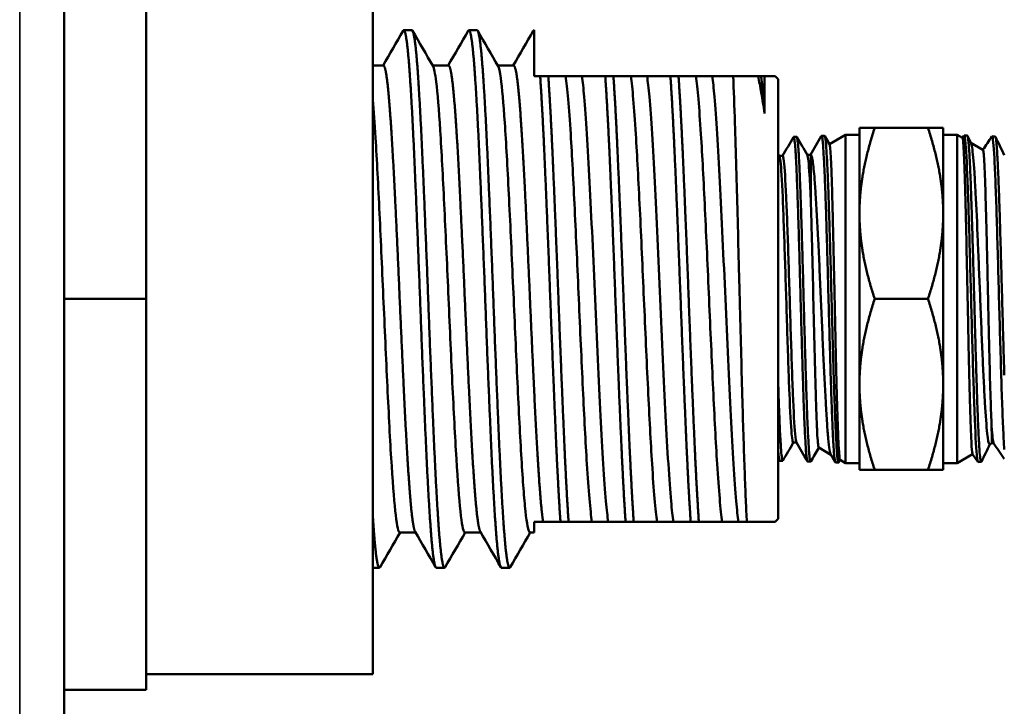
# Model space of a CAD drawing. Header units: inches. Extents: x 0 to 136, y 2 to 86.
# Tile 34 of 144: x 42.41 to 44.93, y 46.9 to 48.66. Entities that reach past the tile are written whole.
import ezdxf

# ---------------------------------------------------------------- set-up
doc = ezdxf.new("R2010")
doc.units = ezdxf.units.IN
doc.header["$LTSCALE"] = 4
doc.header["$MEASUREMENT"] = 0
doc.layers.add('Visible (ANSI)', color=7, linetype='Continuous', lineweight=50)
doc.layers.add('Visible Narrow (ANSI)', color=7, linetype='Continuous', lineweight=35)

msp = doc.modelspace()

# ---------------------------------------------------------------- linework, layer by layer
at = {"layer": 'Visible (ANSI)'}
for p, q in [((42.5259, 77.3545), (42.5259, 29.1047)), ((42.7362, 48.9409), (42.7362, 47.9409)), ((43.3162, 46.9809), (43.3162, 48.9009)), ((43.4162, 48.6284), (43.3953, 48.6284)), ((43.5828, 48.6284), (43.562, 48.6284)), ((43.7287, 48.6284), (43.7287, 48.5109)), ((43.3433, 48.5381), (43.3162, 48.5381)), ((43.5099, 48.5381), (43.4692, 48.5381)), ((43.6766, 48.5381), (43.6359, 48.5381)), ((43.7287, 48.5109), (43.7444, 48.5109)), ((43.7444, 48.5109), (43.7652, 48.5109)), ((43.7652, 48.5109), (43.8096, 48.5109)), ((43.8096, 48.5109), (43.8513, 48.5109)), ((43.8513, 48.5109), (43.911, 48.5109)), ((43.911, 48.5109), (43.9319, 48.5109)), ((43.9319, 48.5109), (43.9763, 48.5109)), ((43.9763, 48.5109), (44.018, 48.5109)), ((44.018, 48.5109), (44.0777, 48.5109)), ((44.0777, 48.5109), (44.0985, 48.5109)), ((44.0985, 48.5109), (44.143, 48.5109)), ((44.143, 48.5109), (44.1846, 48.5109)), ((44.1846, 48.5109), (44.2383, 48.5109)), ((44.302, 48.5109), (44.2383, 48.5109)), ((44.302, 48.5109), (44.3096, 48.5109)), ((44.3096, 48.5109), (44.3189, 48.5109)), ((44.3462, 48.5109), (44.3189, 48.5109)), ((44.3189, 48.5109), (44.3189, 48.4152)), ((44.3537, 48.5034), (44.3462, 48.5109)), ((44.3537, 48.5034), (44.3537, 47.3784)), ((44.3931, 48.3556), (44.4008, 48.3558)), ((44.4645, 48.3578), (44.4722, 48.3581)), ((44.4727, 48.3576), (44.4848, 48.3367)), ((44.4846, 48.3371), (44.5258, 48.3609)), ((44.5258, 48.3609), (44.5258, 47.5209)), ((44.5258, 48.3609), (44.5615, 48.3609)), ((44.5615, 48.3784), (44.6006, 48.3784)), ((44.5615, 48.3784), (44.5615, 48.1596)), ((44.6006, 48.3784), (44.7367, 48.3784)), ((44.7758, 48.3784), (44.7367, 48.3784)), ((44.7758, 48.1596), (44.7758, 48.3784)), ((44.8115, 48.3609), (44.7758, 48.3609)), ((44.8115, 47.5209), (44.8115, 48.3609)), ((44.8252, 48.353), (44.8115, 48.3609)), ((44.825, 48.3531), (44.8289, 48.3588)), ((44.8373, 48.3589), (44.8294, 48.3592)), ((44.838, 48.3583), (44.847, 48.3397)), ((44.9088, 48.3567), (44.9008, 48.357)), ((44.8776, 48.3227), (44.8465, 48.3406)), ((44.3565, 48.3072), (44.3651, 48.3072)), ((44.4279, 48.3094), (44.4365, 48.3094)), ((44.5615, 48.1596), (44.5615, 47.7221)), ((44.7758, 47.7221), (44.7758, 48.1596)), ((42.7362, 47.9409), (42.5259, 47.9409)), ((42.7362, 47.9409), (42.7362, 46.9409)), ((44.6006, 47.9409), (44.7367, 47.9409)), ((44.5615, 47.7221), (44.5615, 47.5034)), ((44.7758, 47.5034), (44.7758, 47.7221)), ((44.3919, 47.5734), (44.4005, 47.5734)), ((44.4572, 47.5605), (44.4886, 47.5423)), ((44.9, 47.5719), (44.8949, 47.569)), ((44.9, 47.5719), (44.905, 47.5719)), ((44.3573, 47.5272), (44.3651, 47.527)), ((44.4288, 47.525), (44.4365, 47.5247)), ((44.4996, 47.5232), (44.4882, 47.5431)), ((44.5002, 47.5228), (44.5079, 47.5225)), ((44.5119, 47.5289), (44.5085, 47.523)), ((44.5117, 47.529), (44.5258, 47.5209)), ((44.8512, 47.5438), (44.8115, 47.5209)), ((44.8644, 47.5243), (44.851, 47.544)), ((44.8731, 47.5239), (44.8651, 47.5236)), ((44.5258, 47.5209), (44.5615, 47.5209)), ((44.5615, 47.5034), (44.6006, 47.5034)), ((44.6006, 47.5034), (44.7367, 47.5034)), ((44.7758, 47.5034), (44.7367, 47.5034)), ((44.8115, 47.5209), (44.7758, 47.5209)), ((43.7287, 47.3709), (43.7287, 47.3436)), ((43.7519, 47.3709), (43.7287, 47.3709)), ((43.7963, 47.3709), (43.7519, 47.3709)), ((43.8171, 47.3709), (43.7963, 47.3709)), ((43.8769, 47.3709), (43.8171, 47.3709)), ((43.9185, 47.3709), (43.8769, 47.3709)), ((43.963, 47.3709), (43.9185, 47.3709)), ((43.9838, 47.3709), (43.963, 47.3709)), ((44.0435, 47.3709), (43.9838, 47.3709)), ((44.0852, 47.3709), (44.0435, 47.3709)), ((44.1296, 47.3709), (44.0852, 47.3709)), ((44.1505, 47.3709), (44.1296, 47.3709)), ((44.2102, 47.3709), (44.1505, 47.3709)), ((44.2519, 47.3709), (44.2102, 47.3709)), ((44.2734, 47.3709), (44.2519, 47.3709)), ((44.3462, 47.3709), (44.2734, 47.3709)), ((44.3537, 47.3784), (44.3462, 47.3709)), ((43.4256, 47.3436), (43.3849, 47.3436)), ((43.5923, 47.3436), (43.5516, 47.3436)), ((43.7287, 47.3436), (43.7183, 47.3436)), ((43.3328, 47.2534), (43.3162, 47.2534)), ((43.4995, 47.2534), (43.4787, 47.2534)), ((43.6662, 47.2534), (43.6453, 47.2534)), ((43.3162, 46.9809), (42.7362, 46.9809)), ((42.7362, 46.9409), (42.5259, 46.9409))]:
    msp.add_line(p, q, dxfattribs=at)
for points in [[(43.3423, 48.5381), (43.3594, 48.5677), (43.3765, 48.5973), (43.3936, 48.6268)], [(43.4179, 48.6268), (43.4353, 48.5967), (43.4528, 48.5665), (43.4702, 48.5364)], [(43.5089, 48.5381), (43.526, 48.5677), (43.5432, 48.5973), (43.5603, 48.6268)], [(43.5846, 48.6268), (43.602, 48.5967), (43.6195, 48.5665), (43.6369, 48.5364)], [(43.6756, 48.5381), (43.6927, 48.5677), (43.7098, 48.5973), (43.7269, 48.6268)], [(44.3648, 48.3072), (44.374, 48.3232), (44.3833, 48.3391), (44.3925, 48.3551)], [(44.4014, 48.3554), (44.4103, 48.3399), (44.4193, 48.3244), (44.4282, 48.3089)], [(44.4362, 48.3094), (44.4455, 48.3254), (44.4547, 48.3414), (44.4639, 48.3574)], [(44.8289, 48.3588), (44.8303, 48.3608), (44.8317, 48.3536), (44.8331, 48.3373)], [(44.8774, 48.3228), (44.8851, 48.3341), (44.8927, 48.3453), (44.9004, 48.3566)], [(44.9004, 48.3566), (44.9008, 48.3573), (44.9013, 48.3569), (44.9018, 48.3554)], [(44.9018, 48.3554), (44.9037, 48.3495), (44.9056, 48.3257), (44.9075, 48.2869)], [(44.9095, 48.3559), (44.917, 48.3403), (44.9246, 48.3247), (44.9322, 48.3091)], [(44.8331, 48.3373), (44.835, 48.3149), (44.8369, 48.2754), (44.8388, 48.2237)], [(44.3537, 48.312), (44.3547, 48.3102), (44.3557, 48.3084), (44.3568, 48.3066)], [(44.4368, 48.3094), (44.4367, 48.3094), (44.4366, 48.3094), (44.4365, 48.3094)], [(44.9075, 48.2869), (44.9094, 48.2481), (44.9113, 48.1944), (44.9132, 48.1325)], [(44.8388, 48.2237), (44.8407, 48.172), (44.8426, 48.1082), (44.8445, 48.04)], [(44.9132, 48.1325), (44.9151, 48.0705), (44.917, 48.0004), (44.9189, 47.9307)], [(44.8445, 48.04), (44.8464, 47.9718), (44.8483, 47.8995), (44.8502, 47.8318)], [(44.9189, 47.9307), (44.9209, 47.8609), (44.9228, 47.7917), (44.9247, 47.7315)], [(44.8502, 47.8318), (44.8521, 47.7641), (44.8541, 47.7013), (44.856, 47.6509)], [(44.9247, 47.7315), (44.9266, 47.6713), (44.9285, 47.6202), (44.9304, 47.5845)], [(44.856, 47.6509), (44.8579, 47.6005), (44.8598, 47.5627), (44.8617, 47.5421)], [(44.8997, 47.6153), (44.9014, 47.5896), (44.9031, 47.5748), (44.9047, 47.5723)], [(44.3922, 47.5734), (44.3834, 47.5581), (44.3745, 47.5428), (44.3656, 47.5275)], [(44.4283, 47.5254), (44.4189, 47.5416), (44.4096, 47.5578), (44.4002, 47.5739)], [(44.9322, 47.5319), (44.923, 47.5454), (44.9139, 47.5588), (44.9047, 47.5723)], [(44.9304, 47.5845), (44.931, 47.5734), (44.9316, 47.5638), (44.9322, 47.5558)], [(44.4574, 47.5604), (44.4506, 47.5486), (44.4438, 47.5369), (44.437, 47.5252)], [(44.8954, 47.5693), (44.8882, 47.5544), (44.8809, 47.5394), (44.8737, 47.5245)], [(44.3568, 47.5277), (44.3557, 47.5295), (44.3547, 47.5313), (44.3537, 47.5331)], [(44.8617, 47.5421), (44.8628, 47.5298), (44.864, 47.5237), (44.8651, 47.5237)], [(43.3859, 47.3436), (43.3688, 47.314), (43.3517, 47.2844), (43.3346, 47.2549)], [(43.4769, 47.2549), (43.4595, 47.285), (43.442, 47.3152), (43.4246, 47.3453)], [(43.5526, 47.3436), (43.5355, 47.314), (43.5183, 47.2844), (43.5012, 47.2549)], [(43.6436, 47.2549), (43.6262, 47.285), (43.6087, 47.3152), (43.5913, 47.3453)], [(43.7192, 47.3436), (43.7021, 47.314), (43.685, 47.2844), (43.6679, 47.2549)]]:
    msp.add_open_spline(points, degree=3, dxfattribs=at)
for points, weights, knots in [([(43.3936, 48.6268), (43.3945, 48.6284), (43.3953, 48.6284), (43.4023, 48.6284), (43.4092, 48.5362), (43.4162, 48.4441), (43.4231, 48.2846), (43.4301, 48.1251), (43.437, 47.9409), (43.4439, 47.7566), (43.4509, 47.5971), (43.4578, 47.4376), (43.4648, 47.3455), (43.4717, 47.2534), (43.4787, 47.2534)], [0.992423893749, 0.995658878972, 1, 0.965925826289, 1, 0.965925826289, 1, 0.965925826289, 1, 0.965925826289, 1, 0.965925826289, 1, 0.965925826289, 1], [0.61786227, 0.61786227, 0.61786227, 0.61842105, 0.61842105, 0.62280702, 0.62280702, 0.62719298, 0.62719298, 0.63157895, 0.63157895, 0.63596491, 0.63596491, 0.64035088, 0.64035088, 0.64473684, 0.64473684, 0.64473684]), ([(43.4162, 48.6284), (43.4231, 48.6284), (43.4301, 48.5362), (43.437, 48.4441), (43.4439, 48.2846), (43.4509, 48.1251), (43.4578, 47.9409), (43.4648, 47.7566), (43.4717, 47.5971), (43.4787, 47.4376), (43.4856, 47.3455), (43.4926, 47.2534), (43.4995, 47.2534), (43.5004, 47.2534), (43.5012, 47.2549)], [1, 0.965925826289, 1, 0.965925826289, 1, 0.965925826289, 1, 0.965925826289, 1, 0.965925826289, 1, 0.965925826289, 1, 0.995658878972, 0.992423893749], [0.67105263, 0.67105263, 0.67105263, 0.6754386, 0.6754386, 0.67982456, 0.67982456, 0.68421053, 0.68421053, 0.68859649, 0.68859649, 0.69298246, 0.69298246, 0.69736842, 0.69736842, 0.6979272, 0.6979272, 0.6979272]), ([(43.5603, 48.6268), (43.5611, 48.6284), (43.562, 48.6284), (43.5689, 48.6284), (43.5759, 48.5362), (43.5828, 48.4441), (43.5898, 48.2846), (43.5967, 48.1251), (43.6037, 47.9409), (43.6106, 47.7566), (43.6176, 47.5971), (43.6245, 47.4376), (43.6314, 47.3455), (43.6384, 47.2534), (43.6453, 47.2534)], [0.992423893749, 0.995658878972, 1, 0.965925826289, 1, 0.965925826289, 1, 0.965925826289, 1, 0.965925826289, 1, 0.965925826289, 1, 0.965925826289, 1], [0.67049385, 0.67049385, 0.67049385, 0.67105263, 0.67105263, 0.6754386, 0.6754386, 0.67982456, 0.67982456, 0.68421053, 0.68421053, 0.68859649, 0.68859649, 0.69298246, 0.69298246, 0.69736842, 0.69736842, 0.69736842]), ([(43.5828, 48.6284), (43.5898, 48.6284), (43.5967, 48.5362), (43.6037, 48.4441), (43.6106, 48.2846), (43.6176, 48.1251), (43.6245, 47.9409), (43.6314, 47.7566), (43.6384, 47.5971), (43.6453, 47.4376), (43.6523, 47.3455), (43.6592, 47.2534), (43.6662, 47.2534), (43.667, 47.2534), (43.6679, 47.2549)], [0.999999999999, 0.96592582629, 1, 0.965925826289, 1, 0.965925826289, 1, 0.965925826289, 1, 0.965925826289, 1, 0.965925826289, 1, 0.995658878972, 0.992423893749], [0.72368421, 0.72368421, 0.72368421, 0.72807018, 0.72807018, 0.73245614, 0.73245614, 0.73684211, 0.73684211, 0.74122807, 0.74122807, 0.74561404, 0.74561404, 0.75, 0.75, 0.75055878, 0.75055878, 0.75055878]), ([(43.3433, 48.5381), (43.3502, 48.5381), (43.3571, 48.4581), (43.3641, 48.3781), (43.371, 48.2395), (43.378, 48.1009), (43.3849, 47.9409), (43.3919, 47.7808), (43.3988, 47.6422), (43.4058, 47.5036), (43.4127, 47.4236), (43.4186, 47.3557), (43.4246, 47.3453)], [1, 0.965925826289, 1, 0.965925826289, 1, 0.965925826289, 1, 0.965925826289, 1, 0.965925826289, 1, 0.970927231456, 0.991465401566], [0.61842105, 0.61842105, 0.61842105, 0.62280702, 0.62280702, 0.62719298, 0.62719298, 0.63157895, 0.63157895, 0.63596491, 0.63596491, 0.64035088, 0.64035088, 0.64409307, 0.64409307, 0.64409307]), ([(43.5099, 48.5381), (43.5169, 48.5381), (43.5238, 48.4581), (43.5308, 48.3781), (43.5377, 48.2395), (43.5446, 48.1009), (43.5516, 47.9409), (43.5585, 47.7808), (43.5655, 47.6422), (43.5724, 47.5036), (43.5794, 47.4236), (43.5853, 47.3557), (43.5913, 47.3453)], [1, 0.965925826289, 1, 0.965925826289, 1, 0.965925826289, 1, 0.965925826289, 1, 0.965925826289, 1, 0.970927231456, 0.991465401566], [0.67105263, 0.67105263, 0.67105263, 0.6754386, 0.6754386, 0.67982456, 0.67982456, 0.68421053, 0.68421053, 0.68859649, 0.68859649, 0.69298246, 0.69298246, 0.69672465, 0.69672465, 0.69672465]), ([(43.6766, 48.5381), (43.6835, 48.5381), (43.6905, 48.4581), (43.6974, 48.3781), (43.7044, 48.2395), (43.7113, 48.1009), (43.7183, 47.9409), (43.7252, 47.7808), (43.7321, 47.6422), (43.7391, 47.5036), (43.746, 47.4236), (43.7489, 47.3906), (43.7519, 47.3709)], [1, 0.965925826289, 1, 0.965925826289, 1, 0.965925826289, 1, 0.965925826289, 1, 0.965925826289, 1, 0.985658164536, 0.983389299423], [0.72368421, 0.72368421, 0.72368421, 0.72807018, 0.72807018, 0.73245614, 0.73245614, 0.73684211, 0.73684211, 0.74122807, 0.74122807, 0.74561404, 0.74561404, 0.74746009, 0.74746009, 0.74746009]), ([(43.7444, 48.5109), (43.7505, 48.4221), (43.7564, 48.2846), (43.7634, 48.1251), (43.7703, 47.9409), (43.7773, 47.7566), (43.7842, 47.5971), (43.7902, 47.4596), (43.7963, 47.3709)], [0.992085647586, 0.970495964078, 1, 0.965925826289, 1, 0.965925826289, 1, 0.970495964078, 0.992085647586], [0.72865844, 0.72865844, 0.72865844, 0.73245614, 0.73245614, 0.73684211, 0.73684211, 0.74122807, 0.74122807, 0.74502578, 0.74502578, 0.74502578]), ([(43.7652, 48.5109), (43.7713, 48.4221), (43.7773, 48.2846), (43.7842, 48.1251), (43.7912, 47.9409), (43.7981, 47.7566), (43.8051, 47.5971), (43.811, 47.4596), (43.8171, 47.3709)], [0.992085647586, 0.970495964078, 1, 0.965925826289, 1, 0.965925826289, 1, 0.970495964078, 0.992085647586], [0.78129001, 0.78129001, 0.78129001, 0.78508772, 0.78508772, 0.78947368, 0.78947368, 0.79385965, 0.79385965, 0.79765735, 0.79765735, 0.79765735]), ([(43.911, 48.5109), (43.9171, 48.4221), (43.9231, 48.2846), (43.9301, 48.1251), (43.937, 47.9409), (43.9439, 47.7566), (43.9509, 47.5971), (43.9569, 47.4596), (43.963, 47.3709)], [0.992085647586, 0.970495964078, 1, 0.965925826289, 1, 0.965925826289, 1, 0.970495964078, 0.992085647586], [0.78129001, 0.78129001, 0.78129001, 0.78508772, 0.78508772, 0.78947368, 0.78947368, 0.79385965, 0.79385965, 0.79765735, 0.79765735, 0.79765735]), ([(43.9319, 48.5109), (43.938, 48.4221), (43.9439, 48.2846), (43.9509, 48.1251), (43.9578, 47.9409), (43.9648, 47.7566), (43.9717, 47.5971), (43.9777, 47.4596), (43.9838, 47.3709)], [0.992085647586, 0.970495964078, 1, 0.965925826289, 1, 0.965925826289, 1, 0.970495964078, 0.992085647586], [0.83392159, 0.83392159, 0.83392159, 0.8377193, 0.8377193, 0.84210526, 0.84210526, 0.84649123, 0.84649123, 0.85028893, 0.85028893, 0.85028893]), ([(44.0777, 48.5109), (44.0838, 48.4221), (44.0898, 48.2846), (44.0967, 48.1251), (44.1037, 47.9409), (44.1106, 47.7566), (44.1176, 47.5971), (44.1235, 47.4596), (44.1296, 47.3709)], [0.992085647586, 0.970495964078, 1, 0.965925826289, 1, 0.965925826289, 1, 0.970495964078, 0.992085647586], [0.83392159, 0.83392159, 0.83392159, 0.8377193, 0.8377193, 0.84210526, 0.84210526, 0.84649123, 0.84649123, 0.85028893, 0.85028893, 0.85028893]), ([(44.0985, 48.5109), (44.1046, 48.4221), (44.1106, 48.2846), (44.1176, 48.1251), (44.1245, 47.9409), (44.1314, 47.7566), (44.1384, 47.5971), (44.1444, 47.4596), (44.1505, 47.3709)], [0.992085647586, 0.970495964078, 1, 0.965925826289, 1, 0.965925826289, 1, 0.970495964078, 0.992085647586], [0.88655317, 0.88655317, 0.88655317, 0.89035088, 0.89035088, 0.89473684, 0.89473684, 0.89912281, 0.89912281, 0.90292051, 0.90292051, 0.90292051]), ([(44.3096, 48.5109), (44.3126, 48.4911), (44.3155, 48.4581), (44.3172, 48.4388), (44.3189, 48.4152)], [0.983389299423, 0.985658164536, 1, 0.991534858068, 0.987275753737], [0.936750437, 0.936750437, 0.936750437, 0.938596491, 0.938596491, 0.939686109, 0.939686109, 0.939686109]), ([(43.3162, 47.3851), (43.3176, 47.3637), (43.3189, 47.3455), (43.3259, 47.2534), (43.3328, 47.2534), (43.3337, 47.2534), (43.3346, 47.2549)], [0.988961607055, 0.993072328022, 1, 0.965925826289, 1, 0.995658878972, 0.992423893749], [0.63945916, 0.63945916, 0.63945916, 0.640350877, 0.640350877, 0.644736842, 0.644736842, 0.645295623, 0.645295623, 0.645295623])]:
    msp.add_rational_spline(points, weights, degree=2, knots=knots, dxfattribs=at)
for points, weights in [([(43.7269, 48.6268), (43.7278, 48.6284), (43.7287, 48.6284)], [0.992423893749, 0.995658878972, 1]), ([(44.6006, 48.3784), (44.5615, 48.2611), (44.5615, 48.1596)], [1.39426173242, 1.50210825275, 1.50210825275]), ([(44.7758, 48.1596), (44.7758, 48.2611), (44.7367, 48.3784)], [1.50210825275, 1.50210825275, 1.39426173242]), ([(44.5615, 48.1596), (44.5615, 48.0581), (44.6006, 47.9409)], [1.50210825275, 1.50210825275, 1.39426173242]), ([(44.7367, 47.9409), (44.7758, 48.0581), (44.7758, 48.1596)], [1.39426173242, 1.50210825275, 1.50210825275]), ([(44.6006, 47.9409), (44.5615, 47.8236), (44.5615, 47.7221)], [1.39426173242, 1.50210825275, 1.50210825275]), ([(44.7758, 47.7221), (44.7758, 47.8236), (44.7367, 47.9409)], [1.50210825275, 1.50210825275, 1.39426173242]), ([(44.5615, 47.7221), (44.5615, 47.6206), (44.6006, 47.5034)], [1.50210825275, 1.50210825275, 1.39426173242]), ([(44.7367, 47.5034), (44.7758, 47.6206), (44.7758, 47.7221)], [1.39426173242, 1.50210825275, 1.50210825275])]:
    msp.add_rational_spline(points, weights, degree=2, dxfattribs=at)
for points, knots in [([(43.4703, 48.5364), (43.4729, 48.5318), (43.4756, 48.5183), (43.4817, 48.4676), (43.4851, 48.4253), (43.492, 48.3181), (43.4954, 48.2542), (43.5023, 48.1122), (43.5058, 48.0354), (43.5126, 47.8789), (43.5161, 47.8007), (43.5231, 47.655), (43.5264, 47.5887), (43.5334, 47.4758), (43.5367, 47.4302), (43.5436, 47.3654), (43.5471, 47.347), (43.5509, 47.3437), (43.5513, 47.3436), (43.5516, 47.3436)], [76.750051, 76.750051, 76.750051, 76.750051, 77.208308, 77.208308, 77.799661, 77.799661, 78.389396, 78.389396, 78.984693, 78.984693, 79.583539, 79.583539, 80.174405, 80.174405, 80.764283, 80.764283, 81.360194, 81.360194, 81.419184, 81.419184, 81.419184, 81.419184]), ([(43.6369, 48.5364), (43.6392, 48.5326), (43.6414, 48.5224), (43.6471, 48.481), (43.6504, 48.442), (43.6574, 48.3403), (43.6608, 48.2785), (43.6676, 48.1392), (43.6712, 48.0629), (43.6781, 47.9069), (43.6815, 47.8286), (43.6885, 47.681), (43.6918, 47.6129), (43.6987, 47.4949), (43.7021, 47.4462), (43.709, 47.3746), (43.7125, 47.3526), (43.7167, 47.3443), (43.7175, 47.3436), (43.7183, 47.3436)], [86.320086, 86.320086, 86.320086, 86.320086, 86.705776, 86.705776, 87.295586, 87.295586, 87.886387, 87.886387, 88.484343, 88.484343, 89.079523, 89.079523, 89.669131, 89.669131, 90.260401, 90.260401, 90.856643, 90.856643, 90.988384, 90.988384, 90.988384, 90.988384]), ([(43.8096, 48.5109), (43.8118, 48.4965), (43.8139, 48.4766), (43.8181, 48.4266), (43.8203, 48.3966), (43.826, 48.3074), (43.8293, 48.2423), (43.8363, 48.0978), (43.8398, 48.0197), (43.8467, 47.862), (43.8502, 47.7839), (43.8572, 47.6395), (43.8605, 47.5743), (43.8662, 47.4851), (43.8684, 47.4551), (43.8726, 47.4051), (43.8747, 47.3852), (43.8769, 47.3709)], [0, 0, 0, 0, 0.367324, 0.367324, 0.735703, 0.735703, 1.327942, 1.327942, 1.929574, 1.929574, 2.531268, 2.531268, 3.123626, 3.123626, 3.492079, 3.492079, 3.859476, 3.859476, 3.859476, 3.859476]), ([(43.8513, 48.5109), (43.8533, 48.4974), (43.8553, 48.4798), (43.8571, 48.4581), (43.8616, 48.4066), (43.8666, 48.3287), (43.871, 48.2395), (43.8755, 48.1502), (43.8804, 48.0439), (43.8849, 47.9409), (43.8894, 47.8378), (43.8943, 47.7315), (43.8988, 47.6422), (43.9033, 47.553), (43.9082, 47.4751), (43.9127, 47.4236), (43.9146, 47.4019), (43.9165, 47.3843), (43.9185, 47.3709)], [-0.2153707, -0.2153707, -0.2153707, -0.2153707, -0.21333, -0.21333, -0.21333, -0.20848159, -0.20848159, -0.20848159, -0.20363318, -0.20363318, -0.20363318, -0.19878477, -0.19878477, -0.19878477, -0.19393636, -0.19393636, -0.19393636, -0.19189567, -0.19189567, -0.19189567, -0.19189567]), ([(43.9763, 48.5109), (43.9785, 48.4965), (43.9806, 48.4766), (43.9848, 48.4266), (43.987, 48.3966), (43.9926, 48.3074), (43.996, 48.2423), (44.0029, 48.0978), (44.0065, 48.0197), (44.0133, 47.862), (44.0169, 47.7839), (44.0239, 47.6395), (44.0272, 47.5743), (44.0329, 47.4851), (44.035, 47.4551), (44.0392, 47.4051), (44.0414, 47.3852), (44.0435, 47.3709)], [0, 0, 0, 0, 0.367324, 0.367324, 0.735703, 0.735703, 1.327942, 1.327942, 1.929515, 1.929515, 2.531027, 2.531027, 3.123147, 3.123147, 3.491452, 3.491452, 3.858702, 3.858702, 3.858702, 3.858702]), ([(44.018, 48.5109), (44.02, 48.4974), (44.0219, 48.4798), (44.0238, 48.4581), (44.0283, 48.4066), (44.0332, 48.3287), (44.0377, 48.2395), (44.0422, 48.1502), (44.0471, 48.0439), (44.0516, 47.9409), (44.0561, 47.8378), (44.061, 47.7315), (44.0655, 47.6422), (44.0699, 47.553), (44.0749, 47.4751), (44.0794, 47.4236), (44.0812, 47.4019), (44.0832, 47.3843), (44.0852, 47.3709)], [-0.15718979, -0.15718979, -0.15718979, -0.15718979, -0.15514909, -0.15514909, -0.15514909, -0.15030068, -0.15030068, -0.15030068, -0.14545227, -0.14545227, -0.14545227, -0.14060386, -0.14060386, -0.14060386, -0.13575546, -0.13575546, -0.13575546, -0.13371476, -0.13371476, -0.13371476, -0.13371476]), ([(44.143, 48.5109), (44.1451, 48.4965), (44.1473, 48.4766), (44.1515, 48.4266), (44.1536, 48.3966), (44.1593, 48.3074), (44.1626, 48.2423), (44.1696, 48.0978), (44.1732, 48.0197), (44.18, 47.862), (44.1836, 47.7839), (44.1905, 47.6395), (44.1939, 47.5743), (44.1995, 47.4851), (44.2017, 47.4551), (44.2059, 47.4051), (44.208, 47.3852), (44.2102, 47.3709)], [0, 0, 0, 0, 0.367324, 0.367324, 0.735703, 0.735703, 1.327942, 1.327942, 1.929515, 1.929515, 2.531027, 2.531027, 3.123147, 3.123147, 3.491452, 3.491452, 3.858703, 3.858703, 3.858703, 3.858703]), ([(44.1846, 48.5109), (44.1866, 48.4974), (44.1886, 48.4798), (44.1905, 48.4581), (44.1949, 48.4066), (44.1999, 48.3287), (44.2044, 48.2395), (44.2088, 48.1502), (44.2138, 48.0439), (44.2183, 47.9409), (44.2227, 47.8378), (44.2277, 47.7315), (44.2321, 47.6422), (44.2366, 47.553), (44.2416, 47.4751), (44.246, 47.4236), (44.2479, 47.4019), (44.2499, 47.3843), (44.2519, 47.3709)], [-0.09900888, -0.09900888, -0.09900888, -0.09900888, -0.09696818, -0.09696818, -0.09696818, -0.09211977, -0.09211977, -0.09211977, -0.08727136, -0.08727136, -0.08727136, -0.08242295, -0.08242295, -0.08242295, -0.07757455, -0.07757455, -0.07757455, -0.07553385, -0.07553385, -0.07553385, -0.07553385]), ([(44.2734, 47.3709), (44.2725, 47.387), (44.2715, 47.406), (44.2696, 47.4488), (44.2687, 47.4724), (44.2658, 47.5511), (44.2639, 47.6124), (44.2599, 47.755), (44.2577, 47.8366), (44.2551, 47.9413), (44.2545, 47.9627), (44.2518, 48.0699), (44.2496, 48.1543), (44.2459, 48.2887), (44.2444, 48.3411), (44.2413, 48.4351), (44.2398, 48.4764), (44.2383, 48.5109)], [-3.500098, -3.500098, -3.500098, -3.500098, -3.222159, -3.222159, -2.948082, -2.948082, -2.386895, -2.386895, -1.753931, -1.753931, -1.591725, -1.591725, -0.937559, -0.937559, -0.468105, -0.468105, -0.000001, -0.000001, -0.000001, -0.000001]), ([(44.302, 48.5109), (44.3048, 48.4981), (44.3076, 48.4837), (44.3132, 48.4515), (44.316, 48.4342), (44.3189, 48.4152)], [-0.416212, -0.416212, -0.416212, -0.416212, -0.2116017, -0.2116017, 0, 0, 0, 0]), ([(43.3162, 48.45), (43.3185, 48.423), (43.3207, 48.3904), (43.3265, 48.2969), (43.3298, 48.2312), (43.3368, 48.0869), (43.3403, 48.0097), (43.3471, 47.8532), (43.3506, 47.7755), (43.3576, 47.6319), (43.3609, 47.5673), (43.3679, 47.4592), (43.3712, 47.4165), (43.3781, 47.3584), (43.3816, 47.3436), (43.3849, 47.3436)], [67.899466, 67.899466, 67.899466, 67.899466, 68.294469, 68.294469, 68.883918, 68.883918, 69.476755, 69.476755, 70.077406, 70.077406, 70.670307, 70.670307, 71.259839, 71.259839, 71.847269, 71.847269, 71.847269, 71.847269]), ([(44.3925, 48.3551), (44.3929, 48.3558), (44.3933, 48.3558), (44.3937, 48.3549), (44.3941, 48.3542), (44.3944, 48.353), (44.3947, 48.3513), (44.395, 48.3497), (44.3953, 48.3475), (44.3956, 48.3448), (44.3963, 48.3395), (44.3969, 48.3323), (44.3976, 48.3233), (44.3979, 48.3188), (44.3982, 48.3139), (44.3985, 48.3085), (44.3989, 48.303), (44.3992, 48.2971), (44.3995, 48.2908), (44.4001, 48.2782), (44.4008, 48.2641), (44.4014, 48.2485), (44.4017, 48.2407), (44.402, 48.2325), (44.4024, 48.224), (44.4027, 48.2154), (44.403, 48.2064), (44.4033, 48.1972), (44.404, 48.1788), (44.4046, 48.1593), (44.4053, 48.1388), (44.4056, 48.1286), (44.4059, 48.1182), (44.4062, 48.1074), (44.4065, 48.0967), (44.4068, 48.0857), (44.4072, 48.0746), (44.4078, 48.0524), (44.4084, 48.0298), (44.4091, 48.0068), (44.4094, 47.9953), (44.4097, 47.9837), (44.4101, 47.972), (44.4104, 47.9604), (44.4107, 47.9485), (44.411, 47.9368), (44.4117, 47.9133), (44.4123, 47.8901), (44.4129, 47.8672), (44.4132, 47.8558), (44.4135, 47.8444), (44.4139, 47.8331), (44.4142, 47.8218), (44.4145, 47.8105), (44.4149, 47.7994), (44.4155, 47.7774), (44.4162, 47.7562), (44.4168, 47.7359), (44.4171, 47.7258), (44.4174, 47.7159), (44.4177, 47.7062), (44.418, 47.6966), (44.4184, 47.6871), (44.4187, 47.678), (44.4193, 47.6598), (44.42, 47.6431), (44.4206, 47.6277), (44.4209, 47.6201), (44.4213, 47.6128), (44.4216, 47.6058), (44.4219, 47.5989), (44.4222, 47.5923), (44.4225, 47.5862), (44.4232, 47.5739), (44.4238, 47.5635), (44.4244, 47.5548), (44.4247, 47.5505), (44.4251, 47.5466), (44.4254, 47.5432), (44.4257, 47.5398), (44.426, 47.5368), (44.4264, 47.5343), (44.427, 47.5294), (44.4277, 47.5264), (44.4283, 47.5254), (44.4284, 47.5251), (44.4286, 47.525), (44.4288, 47.525)], [0.73188934, 0.73188934, 0.73188934, 0.73188934, 0.734375, 0.734375, 0.734375, 0.73632813, 0.73632813, 0.73632813, 0.73828125, 0.73828125, 0.73828125, 0.7421875, 0.7421875, 0.7421875, 0.74414063, 0.74414063, 0.74414063, 0.74609375, 0.74609375, 0.74609375, 0.75, 0.75, 0.75, 0.75195313, 0.75195313, 0.75195313, 0.75390625, 0.75390625, 0.75390625, 0.7578125, 0.7578125, 0.7578125, 0.75976563, 0.75976563, 0.75976563, 0.76171875, 0.76171875, 0.76171875, 0.765625, 0.765625, 0.765625, 0.76757813, 0.76757813, 0.76757813, 0.76953125, 0.76953125, 0.76953125, 0.7734375, 0.7734375, 0.7734375, 0.77539063, 0.77539063, 0.77539063, 0.77734375, 0.77734375, 0.77734375, 0.78125, 0.78125, 0.78125, 0.78320313, 0.78320313, 0.78320313, 0.78515625, 0.78515625, 0.78515625, 0.7890625, 0.7890625, 0.7890625, 0.79101563, 0.79101563, 0.79101563, 0.79296875, 0.79296875, 0.79296875, 0.796875, 0.796875, 0.796875, 0.79882813, 0.79882813, 0.79882813, 0.80078125, 0.80078125, 0.80078125, 0.8046875, 0.8046875, 0.8046875, 0.80568876, 0.80568876, 0.80568876, 0.80568876]), ([(44.437, 47.5252), (44.437, 47.5251), (44.437, 47.5251), (44.4369, 47.525), (44.4366, 47.5246), (44.4363, 47.5247), (44.436, 47.5252), (44.4353, 47.5264), (44.4347, 47.5295), (44.434, 47.5345), (44.4337, 47.537), (44.4334, 47.54), (44.4331, 47.5435), (44.4327, 47.547), (44.4324, 47.5509), (44.4321, 47.5554), (44.4315, 47.5642), (44.4309, 47.5748), (44.4302, 47.587), (44.4299, 47.5931), (44.4296, 47.5997), (44.4293, 47.6067), (44.4289, 47.6136), (44.4286, 47.6211), (44.4283, 47.6288), (44.4276, 47.6444), (44.427, 47.6612), (44.4264, 47.6793), (44.426, 47.6884), (44.4257, 47.6977), (44.4254, 47.7074), (44.4251, 47.7171), (44.4248, 47.7272), (44.4245, 47.7374), (44.4238, 47.7579), (44.4232, 47.7791), (44.4225, 47.8011), (44.4222, 47.812), (44.4219, 47.8232), (44.4216, 47.8345), (44.4212, 47.8458), (44.4209, 47.8574), (44.4206, 47.8689), (44.42, 47.892), (44.4194, 47.9152), (44.4187, 47.9385), (44.4184, 47.9502), (44.4181, 47.9618), (44.4178, 47.9735), (44.4174, 47.9852), (44.4171, 47.9969), (44.4168, 48.0085), (44.4161, 48.0316), (44.4155, 48.0542), (44.4149, 48.0762), (44.4145, 48.0872), (44.4142, 48.0981), (44.4139, 48.1088), (44.4136, 48.1195), (44.4133, 48.1301), (44.413, 48.1404), (44.4123, 48.1609), (44.4117, 48.1803), (44.411, 48.1986), (44.4107, 48.2077), (44.4104, 48.2165), (44.4101, 48.225), (44.4097, 48.2336), (44.4094, 48.2419), (44.4091, 48.2497), (44.4085, 48.2654), (44.4078, 48.2794), (44.4072, 48.2918), (44.4069, 48.298), (44.4066, 48.3038), (44.4063, 48.3092), (44.4059, 48.3146), (44.4056, 48.3196), (44.4053, 48.3241), (44.4046, 48.3331), (44.404, 48.3402), (44.4033, 48.3454), (44.403, 48.348), (44.4027, 48.3501), (44.4024, 48.3517), (44.4021, 48.3534), (44.4018, 48.3545), (44.4015, 48.3552), (44.4012, 48.3556), (44.401, 48.3559), (44.4008, 48.3558)], [0.17749031, 0.17749031, 0.17749031, 0.17749031, 0.17773437, 0.17773437, 0.17773437, 0.1796875, 0.1796875, 0.1796875, 0.18359375, 0.18359375, 0.18359375, 0.18554687, 0.18554687, 0.18554687, 0.1875, 0.1875, 0.1875, 0.19140625, 0.19140625, 0.19140625, 0.19335937, 0.19335937, 0.19335937, 0.1953125, 0.1953125, 0.1953125, 0.19921875, 0.19921875, 0.19921875, 0.20117187, 0.20117187, 0.20117187, 0.203125, 0.203125, 0.203125, 0.20703125, 0.20703125, 0.20703125, 0.20898437, 0.20898437, 0.20898437, 0.2109375, 0.2109375, 0.2109375, 0.21484375, 0.21484375, 0.21484375, 0.21679687, 0.21679687, 0.21679687, 0.21875, 0.21875, 0.21875, 0.22265625, 0.22265625, 0.22265625, 0.22460937, 0.22460937, 0.22460937, 0.2265625, 0.2265625, 0.2265625, 0.23046875, 0.23046875, 0.23046875, 0.23242187, 0.23242187, 0.23242187, 0.234375, 0.234375, 0.234375, 0.23828125, 0.23828125, 0.23828125, 0.24023437, 0.24023437, 0.24023437, 0.2421875, 0.2421875, 0.2421875, 0.24609375, 0.24609375, 0.24609375, 0.24804687, 0.24804687, 0.24804687, 0.25, 0.25, 0.25, 0.25130791, 0.25130791, 0.25130791, 0.25130791]), ([(44.4639, 48.3574), (44.4642, 48.3578), (44.4644, 48.3579), (44.4646, 48.3578), (44.4653, 48.3575), (44.4659, 48.3552), (44.4666, 48.351), (44.4669, 48.3489), (44.4672, 48.3463), (44.4675, 48.3432), (44.4678, 48.3402), (44.4682, 48.3366), (44.4685, 48.3326), (44.4691, 48.3245), (44.4697, 48.3147), (44.4703, 48.3032), (44.4707, 48.2974), (44.471, 48.2912), (44.4713, 48.2846), (44.4716, 48.278), (44.472, 48.2709), (44.4723, 48.2634), (44.4729, 48.2486), (44.4736, 48.2323), (44.4742, 48.2148), (44.4745, 48.206), (44.4748, 48.1969), (44.4751, 48.1875), (44.4755, 48.1781), (44.4758, 48.1683), (44.4761, 48.1582), (44.4767, 48.1382), (44.4774, 48.1173), (44.478, 48.0957), (44.4783, 48.0849), (44.4787, 48.074), (44.479, 48.0628), (44.4793, 48.0516), (44.4796, 48.0402), (44.4799, 48.0287), (44.4806, 48.0057), (44.4812, 47.9826), (44.4818, 47.9593), (44.4821, 47.9477), (44.4824, 47.9361), (44.4828, 47.9244), (44.4831, 47.9127), (44.4834, 47.9009), (44.4837, 47.8893), (44.4844, 47.8659), (44.485, 47.8431), (44.4857, 47.8208), (44.486, 47.8097), (44.4863, 47.7987), (44.4866, 47.7878), (44.4869, 47.7769), (44.4872, 47.7661), (44.4875, 47.7556), (44.4882, 47.7345), (44.4888, 47.7144), (44.4895, 47.6954), (44.4898, 47.6859), (44.4901, 47.6767), (44.4905, 47.6678), (44.4908, 47.6589), (44.4911, 47.6503), (44.4914, 47.6422), (44.492, 47.6259), (44.4926, 47.611), (44.4933, 47.5977), (44.4936, 47.591), (44.4939, 47.5847), (44.4942, 47.5788), (44.4946, 47.5729), (44.4949, 47.5675), (44.4952, 47.5625), (44.4959, 47.5526), (44.4965, 47.5445), (44.4971, 47.5382), (44.4974, 47.535), (44.4977, 47.5323), (44.4981, 47.5301), (44.4984, 47.5279), (44.4987, 47.5262), (44.499, 47.525), (44.4994, 47.5235), (44.4998, 47.5228), (44.5002, 47.5228)], [0.87752237, 0.87752237, 0.87752237, 0.87752237, 0.87890625, 0.87890625, 0.87890625, 0.8828125, 0.8828125, 0.8828125, 0.88476563, 0.88476563, 0.88476563, 0.88671875, 0.88671875, 0.88671875, 0.890625, 0.890625, 0.890625, 0.89257813, 0.89257813, 0.89257813, 0.89453125, 0.89453125, 0.89453125, 0.8984375, 0.8984375, 0.8984375, 0.90039063, 0.90039063, 0.90039063, 0.90234375, 0.90234375, 0.90234375, 0.90625, 0.90625, 0.90625, 0.90820313, 0.90820313, 0.90820313, 0.91015625, 0.91015625, 0.91015625, 0.9140625, 0.9140625, 0.9140625, 0.91601563, 0.91601563, 0.91601563, 0.91796875, 0.91796875, 0.91796875, 0.921875, 0.921875, 0.921875, 0.92382812, 0.92382812, 0.92382812, 0.92578125, 0.92578125, 0.92578125, 0.9296875, 0.9296875, 0.9296875, 0.93164062, 0.93164062, 0.93164062, 0.93359375, 0.93359375, 0.93359375, 0.9375, 0.9375, 0.9375, 0.93945312, 0.93945312, 0.93945312, 0.94140625, 0.94140625, 0.94140625, 0.9453125, 0.9453125, 0.9453125, 0.94726562, 0.94726562, 0.94726562, 0.94921875, 0.94921875, 0.94921875, 0.95163761, 0.95163761, 0.95163761, 0.95163761]), ([(44.5085, 47.523), (44.5082, 47.5225), (44.5079, 47.5224), (44.5076, 47.5227), (44.5073, 47.5231), (44.5069, 47.5239), (44.5066, 47.5252), (44.506, 47.5278), (44.5054, 47.5324), (44.5048, 47.5389), (44.5045, 47.5422), (44.5041, 47.5459), (44.5038, 47.5501), (44.5035, 47.5542), (44.5032, 47.5589), (44.5028, 47.5639), (44.5022, 47.574), (44.5016, 47.5858), (44.5009, 47.5994), (44.5006, 47.6062), (44.5003, 47.6134), (44.5, 47.6209), (44.4997, 47.6285), (44.4994, 47.6364), (44.499, 47.6446), (44.4984, 47.661), (44.4978, 47.6788), (44.4971, 47.6979), (44.4968, 47.7075), (44.4965, 47.7174), (44.4962, 47.7274), (44.4958, 47.7375), (44.4955, 47.7478), (44.4952, 47.7582), (44.4946, 47.7792), (44.494, 47.8009), (44.4933, 47.8235), (44.493, 47.8347), (44.4927, 47.8462), (44.4924, 47.8577), (44.492, 47.8692), (44.4917, 47.8808), (44.4914, 47.8924), (44.4911, 47.904), (44.4907, 47.9157), (44.4904, 47.9274), (44.4901, 47.9392), (44.4898, 47.951), (44.4895, 47.9627), (44.4888, 47.9861), (44.4882, 48.0091), (44.4876, 48.0319), (44.4873, 48.0432), (44.487, 48.0545), (44.4866, 48.0657), (44.4863, 48.0769), (44.486, 48.088), (44.4857, 48.0989), (44.485, 48.1205), (44.4844, 48.1412), (44.4837, 48.161), (44.4834, 48.1709), (44.4831, 48.1806), (44.4828, 48.19), (44.4825, 48.1994), (44.4822, 48.2086), (44.4819, 48.2173), (44.4812, 48.2349), (44.4806, 48.2509), (44.4799, 48.2656), (44.4796, 48.2729), (44.4793, 48.2798), (44.479, 48.2864), (44.4786, 48.293), (44.4783, 48.2992), (44.478, 48.3049), (44.4774, 48.3163), (44.4768, 48.326), (44.4761, 48.3338), (44.4758, 48.3377), (44.4755, 48.3412), (44.4752, 48.3442), (44.4749, 48.3472), (44.4745, 48.3497), (44.4742, 48.3517), (44.4736, 48.3558), (44.4729, 48.3579), (44.4723, 48.3581), (44.4723, 48.3581), (44.4722, 48.3581), (44.4722, 48.3581)], [0.03139816, 0.03139816, 0.03139816, 0.03139816, 0.03320312, 0.03320312, 0.03320312, 0.03515625, 0.03515625, 0.03515625, 0.0390625, 0.0390625, 0.0390625, 0.04101562, 0.04101562, 0.04101562, 0.04296875, 0.04296875, 0.04296875, 0.046875, 0.046875, 0.046875, 0.04882812, 0.04882812, 0.04882812, 0.05078125, 0.05078125, 0.05078125, 0.0546875, 0.0546875, 0.0546875, 0.05664062, 0.05664062, 0.05664062, 0.05859375, 0.05859375, 0.05859375, 0.0625, 0.0625, 0.0625, 0.06445312, 0.06445312, 0.06445312, 0.06640625, 0.06640625, 0.06640625, 0.06835937, 0.06835937, 0.06835937, 0.0703125, 0.0703125, 0.0703125, 0.07421875, 0.07421875, 0.07421875, 0.07617187, 0.07617187, 0.07617187, 0.078125, 0.078125, 0.078125, 0.08203125, 0.08203125, 0.08203125, 0.08398437, 0.08398437, 0.08398437, 0.0859375, 0.0859375, 0.0859375, 0.08984375, 0.08984375, 0.08984375, 0.09179687, 0.09179687, 0.09179687, 0.09375, 0.09375, 0.09375, 0.09765625, 0.09765625, 0.09765625, 0.09960937, 0.09960937, 0.09960937, 0.1015625, 0.1015625, 0.1015625, 0.10546875, 0.10546875, 0.10546875, 0.10564759, 0.10564759, 0.10564759, 0.10564759]), ([(44.8737, 47.5245), (44.8734, 47.524), (44.8732, 47.5238), (44.873, 47.5239), (44.8727, 47.524), (44.8723, 47.5245), (44.872, 47.5256), (44.8717, 47.5267), (44.8714, 47.5282), (44.871, 47.5303), (44.8704, 47.5344), (44.8698, 47.5404), (44.8691, 47.5483), (44.8688, 47.5523), (44.8685, 47.5568), (44.8682, 47.5617), (44.8679, 47.5666), (44.8675, 47.5719), (44.8672, 47.5776), (44.8666, 47.5891), (44.8659, 47.6022), (44.8653, 47.6171), (44.865, 47.6245), (44.8646, 47.6324), (44.8643, 47.6406), (44.864, 47.6487), (44.8637, 47.6572), (44.8634, 47.666), (44.8627, 47.6835), (44.8621, 47.7024), (44.8615, 47.7225), (44.8611, 47.7325), (44.8608, 47.7429), (44.8605, 47.7534), (44.8602, 47.7639), (44.8598, 47.7745), (44.8595, 47.7854), (44.8589, 47.8071), (44.8582, 47.8294), (44.8576, 47.8525), (44.8573, 47.864), (44.857, 47.8757), (44.8567, 47.8874), (44.8563, 47.899), (44.856, 47.9107), (44.8557, 47.9224), (44.8551, 47.9457), (44.8544, 47.9691), (44.8538, 47.9925), (44.8534, 48.0043), (44.8531, 48.016), (44.8528, 48.0275), (44.8525, 48.039), (44.8522, 48.0503), (44.8518, 48.0615), (44.8512, 48.0839), (44.8506, 48.1056), (44.85, 48.1268), (44.8496, 48.1374), (44.8493, 48.1478), (44.849, 48.1578), (44.8487, 48.1679), (44.8483, 48.1776), (44.848, 48.1871), (44.8474, 48.2059), (44.8467, 48.2237), (44.8461, 48.2401), (44.8458, 48.2484), (44.8455, 48.2563), (44.8452, 48.2638), (44.8448, 48.2712), (44.8445, 48.2783), (44.8442, 48.2849), (44.8436, 48.2982), (44.8429, 48.3099), (44.8423, 48.3198), (44.8419, 48.3248), (44.8416, 48.3294), (44.8413, 48.3334), (44.841, 48.3375), (44.8407, 48.341), (44.8404, 48.3441), (44.8397, 48.3503), (44.8391, 48.3546), (44.8385, 48.3569), (44.8381, 48.3581), (44.8378, 48.3587), (44.8375, 48.3589), (44.8374, 48.3589), (44.8374, 48.3589), (44.8373, 48.3589)], [0.87748602, 0.87748602, 0.87748602, 0.87748602, 0.87890625, 0.87890625, 0.87890625, 0.88085937, 0.88085937, 0.88085937, 0.8828125, 0.8828125, 0.8828125, 0.88671875, 0.88671875, 0.88671875, 0.88867187, 0.88867187, 0.88867187, 0.890625, 0.890625, 0.890625, 0.89453125, 0.89453125, 0.89453125, 0.89648437, 0.89648437, 0.89648437, 0.8984375, 0.8984375, 0.8984375, 0.90234375, 0.90234375, 0.90234375, 0.90429687, 0.90429687, 0.90429687, 0.90625, 0.90625, 0.90625, 0.91015625, 0.91015625, 0.91015625, 0.91210937, 0.91210937, 0.91210937, 0.9140625, 0.9140625, 0.9140625, 0.91796875, 0.91796875, 0.91796875, 0.91992187, 0.91992187, 0.91992187, 0.921875, 0.921875, 0.921875, 0.92578125, 0.92578125, 0.92578125, 0.92773437, 0.92773437, 0.92773437, 0.9296875, 0.9296875, 0.9296875, 0.93359375, 0.93359375, 0.93359375, 0.93554687, 0.93554687, 0.93554687, 0.9375, 0.9375, 0.9375, 0.94140625, 0.94140625, 0.94140625, 0.94335937, 0.94335937, 0.94335937, 0.9453125, 0.9453125, 0.9453125, 0.94921875, 0.94921875, 0.94921875, 0.95117187, 0.95117187, 0.95117187, 0.95148496, 0.95148496, 0.95148496, 0.95148496]), ([(44.9322, 47.7456), (44.9317, 47.7616), (44.9312, 47.7781), (44.9307, 47.7952), (44.9304, 47.8062), (44.9301, 47.8175), (44.9297, 47.8288), (44.9294, 47.8402), (44.9291, 47.8516), (44.9288, 47.8631), (44.9281, 47.886), (44.9275, 47.9093), (44.9268, 47.9328), (44.9265, 47.9446), (44.9262, 47.9565), (44.9259, 47.9683), (44.9255, 47.98), (44.9252, 47.9916), (44.9249, 48.0032), (44.9243, 48.0263), (44.9236, 48.0491), (44.923, 48.0715), (44.9227, 48.0827), (44.9223, 48.0938), (44.922, 48.1046), (44.9217, 48.1154), (44.9214, 48.126), (44.921, 48.1363), (44.9204, 48.1569), (44.9198, 48.1766), (44.9191, 48.1953), (44.9188, 48.2046), (44.9185, 48.2137), (44.9182, 48.2223), (44.9179, 48.231), (44.9175, 48.2393), (44.9172, 48.2472), (44.9165, 48.263), (44.9159, 48.2773), (44.9153, 48.2901), (44.9149, 48.2965), (44.9146, 48.3025), (44.9143, 48.3081), (44.914, 48.3136), (44.9137, 48.3186), (44.9134, 48.3232), (44.9127, 48.3324), (44.9121, 48.3398), (44.9114, 48.3453), (44.9111, 48.348), (44.9108, 48.3503), (44.9104, 48.3521), (44.9101, 48.3538), (44.9098, 48.3551), (44.9095, 48.3558), (44.9092, 48.3564), (44.909, 48.3567), (44.9088, 48.3567)], [0.75869332, 0.75869332, 0.75869332, 0.75869332, 0.76171875, 0.76171875, 0.76171875, 0.76367187, 0.76367187, 0.76367187, 0.765625, 0.765625, 0.765625, 0.76953125, 0.76953125, 0.76953125, 0.77148437, 0.77148437, 0.77148437, 0.7734375, 0.7734375, 0.7734375, 0.77734375, 0.77734375, 0.77734375, 0.77929687, 0.77929687, 0.77929687, 0.78125, 0.78125, 0.78125, 0.78515625, 0.78515625, 0.78515625, 0.78710937, 0.78710937, 0.78710937, 0.7890625, 0.7890625, 0.7890625, 0.79296875, 0.79296875, 0.79296875, 0.79492187, 0.79492187, 0.79492187, 0.796875, 0.796875, 0.796875, 0.80078125, 0.80078125, 0.80078125, 0.80273437, 0.80273437, 0.80273437, 0.8046875, 0.8046875, 0.8046875, 0.80618012, 0.80618012, 0.80618012, 0.80618012]), ([(44.5117, 47.529), (44.5116, 47.529), (44.5116, 47.5291), (44.5105, 47.5307), (44.5095, 47.5411), (44.5078, 47.5707), (44.5072, 47.5841), (44.5056, 47.6273), (44.5046, 47.6618), (44.5024, 47.7444), (44.5013, 47.7925), (44.499, 47.8953), (44.4978, 47.9496), (44.4956, 48.0552), (44.4944, 48.1054), (44.4927, 48.172), (44.4922, 48.1922), (44.4911, 48.2295), (44.4905, 48.2465), (44.4889, 48.2902), (44.4879, 48.3114), (44.4862, 48.3307), (44.4856, 48.3349), (44.4849, 48.3365), (44.4849, 48.3366), (44.4848, 48.3367)], [-8.526875, -8.526875, -8.526875, -8.526875, -8.50735, -8.50735, -8.129535, -8.129535, -7.915593, -7.915593, -7.542631, -7.542631, -7.146374, -7.146374, -6.738514, -6.738514, -6.331589, -6.331589, -6.137458, -6.137458, -5.941043, -5.941043, -5.566693, -5.566693, -5.36216, -5.36216, -5.344909, -5.344909, -5.344909, -5.344909]), ([(44.851, 47.544), (44.8502, 47.5452), (44.8494, 47.5516), (44.8481, 47.5709), (44.8476, 47.581), (44.846, 47.6187), (44.8449, 47.6531), (44.8427, 47.7366), (44.8416, 47.7847), (44.8394, 47.8856), (44.8384, 47.9376), (44.8363, 48.0375), (44.8353, 48.0846), (44.8332, 48.1766), (44.8321, 48.2197), (44.8299, 48.2902), (44.8287, 48.317), (44.8271, 48.3415), (44.8266, 48.347), (44.8258, 48.3518), (44.8255, 48.3528), (44.8252, 48.353)], [-4.688322, -4.688322, -4.688322, -4.688322, -4.398826, -4.398826, -4.204036, -4.204036, -3.794617, -3.794617, -3.384564, -3.384564, -2.988215, -2.988215, -2.612578, -2.612578, -2.194348, -2.194348, -1.776934, -1.776934, -1.577381, -1.577381, -1.464273, -1.464273, -1.464273, -1.464273]), ([(44.847, 48.3397), (44.8479, 48.3378), (44.8488, 48.3339), (44.8516, 48.3155), (44.8536, 48.2939), (44.8566, 48.249), (44.8576, 48.2313), (44.8606, 48.1755), (44.8626, 48.1334), (44.8654, 48.0649), (44.8664, 48.0413), (44.8684, 47.9931), (44.8694, 47.9689), (44.8724, 47.8936), (44.8744, 47.8432), (44.8775, 47.7741), (44.8785, 47.7527), (44.8805, 47.7122), (44.8815, 47.6932), (44.8845, 47.6422), (44.8865, 47.6155), (44.8903, 47.5799), (44.8922, 47.5704), (44.8944, 47.5689), (44.8946, 47.5688), (44.8949, 47.569)], [-3.347272, -3.347272, -3.347272, -3.347272, -3.171393, -3.171393, -2.794452, -2.794452, -2.59413, -2.59413, -2.22272, -2.22272, -2.035861, -2.035861, -1.850724, -1.850724, -1.46282, -1.46282, -1.277901, -1.277901, -1.089488, -1.089488, -0.722278, -0.722278, -0.37739, -0.37739, -0.325641, -0.325641, -0.325641, -0.325641]), ([(44.3919, 47.5734), (44.3906, 47.5734), (44.3892, 47.5809), (44.386, 47.6167), (44.3841, 47.6527), (44.3803, 47.7455), (44.3784, 47.8023), (44.3746, 47.9228), (44.3727, 47.9862), (44.3688, 48.1043), (44.3669, 48.1587), (44.3631, 48.2451), (44.3612, 48.2769), (44.3585, 48.3008), (44.3576, 48.3052), (44.3568, 48.3066)], [0.33301134, 0.33301134, 0.33301134, 0.33301134, 0.33796348, 0.33796348, 0.34508215, 0.34508215, 0.35220082, 0.35220082, 0.35931949, 0.35931949, 0.36643817, 0.36643817, 0.37355684, 0.37355684, 0.37666524, 0.37666524, 0.37666524, 0.37666524]), ([(44.4002, 47.5739), (44.3991, 47.5759), (44.398, 47.5831), (44.3949, 47.6167), (44.393, 47.6527), (44.3892, 47.7455), (44.3873, 47.8023), (44.3835, 47.9228), (44.3816, 47.9862), (44.3778, 48.1043), (44.3759, 48.1587), (44.372, 48.2451), (44.3701, 48.2769), (44.3672, 48.3026), (44.3661, 48.3072), (44.3651, 48.3072)], [0.33377391, 0.33377391, 0.33377391, 0.33377391, 0.33796348, 0.33796348, 0.34508215, 0.34508215, 0.35220082, 0.35220082, 0.35931949, 0.35931949, 0.36643817, 0.36643817, 0.37355684, 0.37355684, 0.37743191, 0.37743191, 0.37743191, 0.37743191]), ([(44.4372, 48.1855), (44.436, 48.2137), (44.4349, 48.2381), (44.4319, 48.2879), (44.43, 48.3058), (44.4282, 48.3089)], [0.27668148, 0.27668148, 0.27668148, 0.27668148, 0.2810141, 0.2810141, 0.2878693, 0.2878693, 0.2878693, 0.2878693]), ([(44.4372, 48.1855), (44.4371, 48.2042), (44.4371, 48.2212), (44.4371, 48.2515), (44.4371, 48.2645), (44.4369, 48.2862), (44.4368, 48.2946), (44.4368, 48.3057), (44.4368, 48.3088), (44.4368, 48.3094)], [-0.7720189, -0.7720189, -0.7720189, -0.7720189, -0.5812124, -0.5812124, -0.3852622, -0.3852622, -0.1863723, -0.1863723, 0, 0, 0, 0]), ([(44.4368, 48.3094), (44.4383, 48.3094), (44.4398, 48.3051), (44.4429, 48.2871), (44.4445, 48.2727), (44.4471, 48.2418), (44.4482, 48.2276), (44.4516, 48.176), (44.4538, 48.1343), (44.4582, 48.0456), (44.4603, 47.9959), (44.4636, 47.921), (44.4647, 47.8966), (44.4668, 47.8486), (44.4678, 47.8252), (44.4708, 47.7591), (44.473, 47.7155), (44.4763, 47.6567), (44.4774, 47.6391), (44.4795, 47.6083), (44.4806, 47.5949), (44.4841, 47.5592), (44.4861, 47.5466), (44.4882, 47.5431)], [-4.16058, -4.16058, -4.16058, -4.16058, -3.987124, -3.987124, -3.799979, -3.799979, -3.676121, -3.676121, -3.396232, -3.396232, -3.095043, -3.095043, -2.949605, -2.949605, -2.806091, -2.806091, -2.532015, -2.532015, -2.397064, -2.397064, -2.266558, -2.266558, -1.98068, -1.98068, -1.98068, -1.98068]), ([(44.8997, 47.6153), (44.8988, 47.634), (44.8979, 47.6587), (44.896, 47.7189), (44.895, 47.7544), (44.893, 47.8388), (44.8919, 47.888), (44.8902, 47.9615), (44.8897, 47.9851), (44.8887, 48.0316), (44.8882, 48.0544), (44.8865, 48.1214), (44.8855, 48.1628), (44.8839, 48.2166), (44.8834, 48.2333), (44.8823, 48.2624), (44.8818, 48.2748), (44.8801, 48.3071), (44.879, 48.3197), (44.8778, 48.3225), (44.8777, 48.3226), (44.8776, 48.3227)], [-10.493921, -10.493921, -10.493921, -10.493921, -10.176194, -10.176194, -9.844364, -9.844364, -9.456782, -9.456782, -9.273257, -9.273257, -9.090635, -9.090635, -8.717218, -8.717218, -8.524425, -8.524425, -8.336682, -8.336682, -7.942487, -7.942487, -7.904651, -7.904651, -7.904651, -7.904651]), ([(44.4572, 47.5605), (44.457, 47.5606), (44.4569, 47.5608), (44.4556, 47.5645), (44.4544, 47.5777), (44.4527, 47.6107), (44.4522, 47.6235), (44.451, 47.6529), (44.4505, 47.6696), (44.4488, 47.7239), (44.4477, 47.7657), (44.4455, 47.8538), (44.4445, 47.8988), (44.4424, 47.9887), (44.4413, 48.0331), (44.4398, 48.0941), (44.4393, 48.1129), (44.4383, 48.1503), (44.4378, 48.1686), (44.4372, 48.1855)], [-2.191543, -2.191543, -2.191543, -2.191543, -2.142327, -2.142327, -1.757999, -1.757999, -1.573838, -1.573838, -1.38771, -1.38771, -1.019981, -1.019981, -0.676411, -0.676411, -0.334688, -0.334688, -0.174571, -0.174571, 0, 0, 0, 0]), ([(44.3656, 47.5275), (44.3654, 47.527), (44.3651, 47.5269), (44.3649, 47.527), (44.3646, 47.5272), (44.3642, 47.5279), (44.3639, 47.5291), (44.3636, 47.5303), (44.3633, 47.532), (44.363, 47.5341), (44.3623, 47.5385), (44.3617, 47.5447), (44.3611, 47.5528), (44.3607, 47.5568), (44.3604, 47.5614), (44.3601, 47.5664), (44.3598, 47.5714), (44.3594, 47.5768), (44.3591, 47.5827), (44.3584, 47.5945), (44.3578, 47.6078), (44.3572, 47.6227), (44.3569, 47.6302), (44.3566, 47.638), (44.3562, 47.6462), (44.3559, 47.6545), (44.3556, 47.6631), (44.3553, 47.6721), (44.3547, 47.6868), (44.3542, 47.7022), (44.3537, 47.7184)], [0.32271474, 0.32271474, 0.32271474, 0.32271474, 0.32421875, 0.32421875, 0.32421875, 0.32617187, 0.32617187, 0.32617187, 0.328125, 0.328125, 0.328125, 0.33203125, 0.33203125, 0.33203125, 0.33398437, 0.33398437, 0.33398437, 0.3359375, 0.3359375, 0.3359375, 0.33984375, 0.33984375, 0.33984375, 0.34179687, 0.34179687, 0.34179687, 0.34375, 0.34375, 0.34375, 0.34697482, 0.34697482, 0.34697482, 0.34697482]), ([(44.9, 47.5719), (44.9, 47.5719), (44.9, 47.5723), (44.8999, 47.5747), (44.9, 47.579), (44.8999, 47.5928), (44.8998, 47.6027), (44.8997, 47.6153)], [-0.4582693, -0.4582693, -0.4582693, -0.4582693, -0.390651, -0.390651, -0.2036616, -0.2036616, 0, 0, 0, 0]), ([(44.3537, 47.5488), (44.3542, 47.5426), (44.3547, 47.5378), (44.3552, 47.5343), (44.3555, 47.5321), (44.3559, 47.5305), (44.3562, 47.5293), (44.3565, 47.5281), (44.3568, 47.5274), (44.3572, 47.5273), (44.3572, 47.5272), (44.3573, 47.5272), (44.3573, 47.5272)], [0.653019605, 0.653019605, 0.653019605, 0.653019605, 0.65625, 0.65625, 0.65625, 0.658203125, 0.658203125, 0.658203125, 0.66015625, 0.66015625, 0.66015625, 0.660484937, 0.660484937, 0.660484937, 0.660484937])]:
    msp.add_open_spline(points, degree=3, knots=knots, dxfattribs=at)
at = {"layer": 'Visible Narrow (ANSI)'}
msp.add_line((42.4125, 29.144), (42.4125, 77.3152), dxfattribs=at)

doc.saveas('drawing.dxf')
